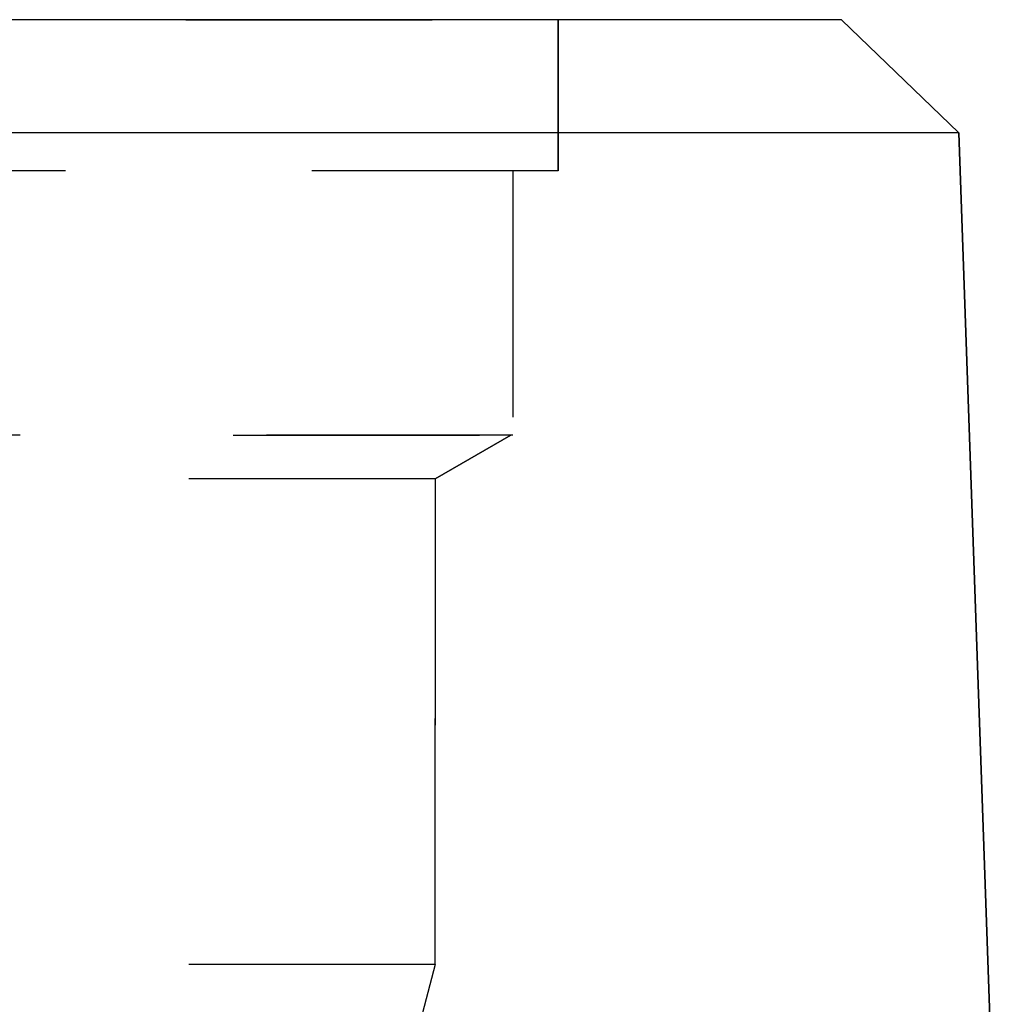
# Model space of a CAD drawing. Header units: millimetres. Extents: x 397 to 602, y 395 to 605.
# Tile 32 of 42: x 517 to 543, y 539 to 565. Entities that reach past the tile are written whole.
import ezdxf

# ---------------------------------------------------------------- set-up
doc = ezdxf.new("R2010")
doc.units = ezdxf.units.MM
doc.header["$LTSCALE"] = 65.185185
doc.linetypes.add('HIDDEN', pattern=[0.2, 0.1, -0.1])
for name, color, linetype in [('FASEN', 7, 'CONTINUOUS'), ('FLAECHEN', 7, 'CONTINUOUS'), ('KONST.EL_MIT_GEO', 7, 'CONTINUOUS')]:
    doc.layers.add(name, color=color, linetype=linetype)

msp = doc.modelspace()

# ---------------------------------------------------------------- linework, layer by layer
at = {"layer": 'FASEN', "color": 7, "linetype": 'Continuous'}
for p, q in [((538.5, 565.25), (461.5, 565.25)), ((538.5, 565.25), (541.605, 562.252)), ((541.605, 562.252), (458.395, 562.252))]:
    msp.add_line(p, q, dxfattribs=at)
at = {"layer": 'FLAECHEN', "color": 8, "linetype": 'HIDDEN'}
for p, q in [((531, 565.25), (531, 561.25)), ((531, 561.25), (469, 561.25)), ((529.805, 561.25), (529.805, 554.25)), ((529.805, 554.25), (470.195, 554.25)), ((529.75, 554.25), (527.75, 553.095)), ((527.75, 553.095), (527.75, 540.236)), ((527.75, 540.236), (472.25, 540.236)), ((527.75, 540.236), (526.95, 537.25))]:
    msp.add_line(p, q, dxfattribs=at)
at = {"layer": 'FLAECHEN', "color": 7, "linetype": 'Continuous'}
msp.add_line((541.605, 562.252), (542.674, 531.642), dxfattribs=at)
at = {"layer": 'KONST.EL_MIT_GEO', "color": 8, "linetype": 'HIDDEN'}
for p, q in [((469, 565.25), (531, 565.25)), ((531, 561.25), (531, 565.25)), ((470.25, 554.25), (529.75, 554.25)), ((527.75, 553.095), (529.75, 554.25)), ((527.75, 553.095), (472.25, 553.095)), ((527.75, 540.236), (527.75, 553.095))]:
    msp.add_line(p, q, dxfattribs=at)
at = {"layer": 'KONST.EL_MIT_GEO', "color": 7, "linetype": 'Continuous'}
msp.add_line((542.674, 531.642), (541.605, 562.252), dxfattribs=at)

doc.saveas('drawing.dxf')
